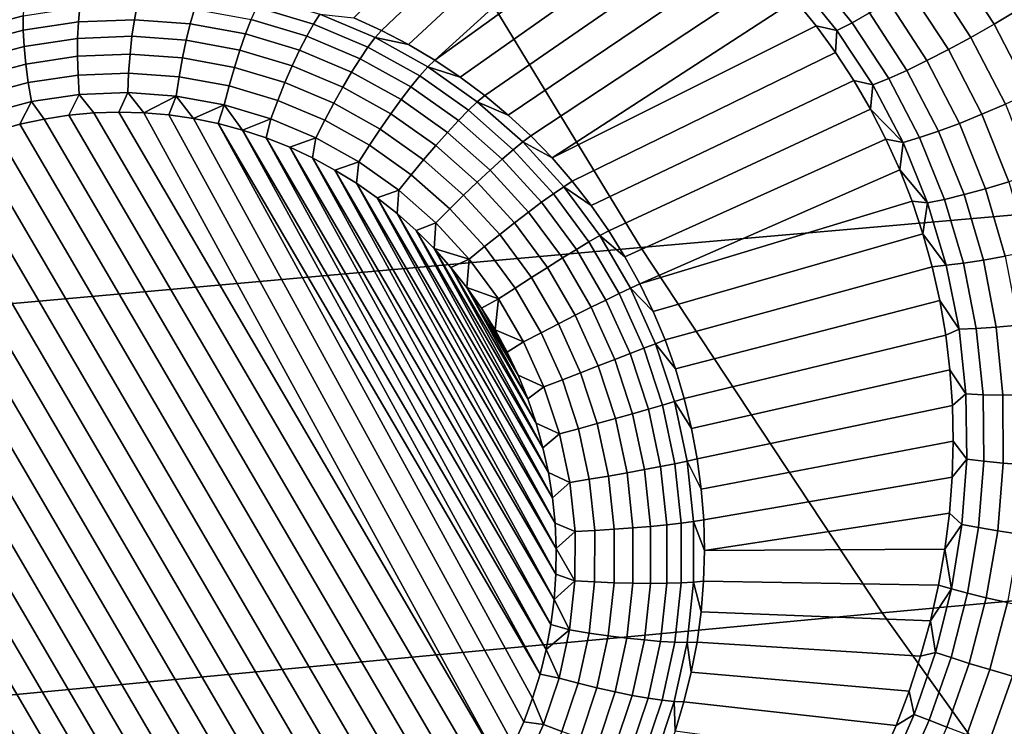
# Model space of a CAD drawing. Header units: metres. Extents: x -240 to 45, y -77 to 27.
# Tile 106 of 256: x -210.12 to -208.67, y -11.65 to -10.61. Entities that reach past the tile are written whole.
import ezdxf

# ---------------------------------------------------------------- set-up
doc = ezdxf.new("R2010")
doc.units = ezdxf.units.M
doc.layers.add('solid_102011X2', color=7, linetype='CONTINUOUS')

msp = doc.modelspace()

# ---------------------------------------------------------------- linework, layer by layer
at = {"layer": 'solid_102011X2'}
for points in [[(-208.08316, -10.266387, 314.249146), (-209.542786, -10.386547, 312.645905), (-209.204025, -10.94313, 312.387268), (-207.749603, -10.816398, 313.992188)], [(-210.106903, -10.292038, 270.518127), (-210.236771, -10.594174, 269.663086), (-210.277725, -10.611408, 269.672729), (-210.157013, -10.310994, 270.528473)], [(-209.286316, -10.336986, 270.397949), (-209.586609, -10.622939, 269.533081), (-209.627533, -10.604339, 269.539978), (-209.332336, -10.315696, 270.404266)], [(-209.241745, -10.360404, 270.391602), (-209.546707, -10.643752, 269.526581), (-209.586609, -10.622939, 269.533081), (-209.286316, -10.336986, 270.397949)], [(-209.241745, -10.360404, 270.391602), (-209.1987, -10.385892, 270.385193), (-209.507935, -10.666715, 269.520477), (-209.546707, -10.643752, 269.526581)], [(-209.542786, -10.386547, 312.645905), (-210.993881, -10.509097, 311.04361), (-210.649948, -11.072417, 310.783234), (-209.204025, -10.94313, 312.387268)], [(-209.1987, -10.385892, 270.385193), (-209.157257, -10.413354, 270.378662), (-209.507935, -10.666715, 269.520477)], [(-209.117477, -10.442737, 270.37204), (-209.470398, -10.691762, 269.514771), (-209.507935, -10.666715, 269.520477), (-209.157257, -10.413354, 270.378662)], [(-209.079407, -10.473952, 270.365326), (-209.434219, -10.718818, 269.509491), (-209.470398, -10.691762, 269.514771), (-209.117477, -10.442737, 270.37204)], [(-209.043091, -10.506964, 270.358429), (-209.399521, -10.747806, 269.504669), (-209.434219, -10.718818, 269.509491), (-209.079407, -10.473952, 270.365326)], [(-208.682449, -10.613749, 270.477142), (-208.745209, -10.517333, 270.493011), (-208.712784, -10.493664, 270.496796), (-208.647903, -10.593244, 270.480713)], [(-209.008606, -10.541688, 270.35141), (-209.366364, -10.778638, 269.500336), (-209.399521, -10.747806, 269.504669), (-209.043091, -10.506964, 270.358429)], [(-208.891968, -10.611535, 270.399261), (-208.953949, -10.534863, 270.413727), (-208.93013, -10.518212, 270.441681), (-208.866501, -10.597117, 270.427002)], [(-208.716644, -10.633202, 270.468292), (-208.777374, -10.539907, 270.483917), (-208.745209, -10.517333, 270.493011), (-208.682449, -10.613749, 270.477142)], [(-208.91452, -10.623155, 270.36792), (-208.975113, -10.548438, 270.382202), (-208.953949, -10.534863, 270.413727), (-208.891968, -10.611535, 270.399261)], [(-208.975967, -10.578092, 270.344208), (-209.334885, -10.811226, 269.496429), (-209.366364, -10.778638, 269.500336), (-209.008606, -10.541688, 270.35141)], [(-208.975113, -10.548438, 270.382202), (-208.91452, -10.623155, 270.36792), (-208.945236, -10.616102, 270.336884), (-208.975967, -10.578092, 270.344208)], [(-208.749878, -10.651254, 270.454285), (-208.80867, -10.560977, 270.469727), (-208.777374, -10.539907, 270.483917), (-208.716644, -10.633202, 270.468292)], [(-208.78154, -10.667578, 270.435394), (-208.838562, -10.580162, 270.450623), (-208.80867, -10.560977, 270.469727), (-208.749878, -10.651254, 270.454285)], [(-209.762665, -10.573649, 269.536987), (-209.677811, -10.599043, 269.521698), (-209.687149, -10.613614, 269.498322), (-209.770645, -10.588632, 269.513367)], [(-208.975967, -10.578092, 270.344208), (-208.945236, -10.616102, 270.336884), (-209.334885, -10.811226, 269.496429)], [(-208.811066, -10.681879, 270.411926), (-208.866501, -10.597117, 270.427002), (-208.838562, -10.580162, 270.450623), (-208.78154, -10.667578, 270.435394)], [(-210.198334, -10.605083, 269.601593), (-210.114792, -10.582889, 269.582916), (-210.115906, -10.601317, 269.560425), (-210.197693, -10.623049, 269.578735)], [(-210.115906, -10.601317, 269.560425), (-210.03215, -10.588748, 269.542419), (-210.034164, -10.610456, 269.523163), (-210.115799, -10.622707, 269.54071)], [(-210.03215, -10.588748, 269.542419), (-209.947403, -10.585488, 269.524933), (-209.951569, -10.60728, 269.506104), (-210.034164, -10.610456, 269.523163)], [(-209.947403, -10.585488, 269.524933), (-209.862671, -10.591577, 269.508179), (-209.868988, -10.613214, 269.489777), (-209.951569, -10.60728, 269.506104)], [(-209.862671, -10.591577, 269.508179), (-209.778931, -10.60694, 269.49234), (-209.787369, -10.628188, 269.474335), (-209.868988, -10.613214, 269.489777)], [(-209.770645, -10.588632, 269.513367), (-209.687149, -10.613614, 269.498322), (-209.697189, -10.631401, 269.4776), (-209.778931, -10.60694, 269.49234)], [(-208.62973, -10.715719, 270.461304), (-208.682449, -10.613749, 270.477142), (-208.647903, -10.593244, 270.480713), (-208.593399, -10.69855, 270.464722)], [(-210.197693, -10.623049, 269.578735), (-210.115906, -10.601317, 269.560425), (-210.115799, -10.622707, 269.54071), (-210.195511, -10.643888, 269.558563)], [(-210.034164, -10.610456, 269.523163), (-209.951569, -10.60728, 269.506104), (-209.955109, -10.631636, 269.490601), (-210.035263, -10.634719, 269.507141)], [(-209.951569, -10.60728, 269.506104), (-209.868988, -10.613214, 269.489777), (-209.874969, -10.637394, 269.474762), (-209.955109, -10.631636, 269.490601)], [(-209.778931, -10.60694, 269.49234), (-209.697189, -10.631401, 269.4776), (-209.707703, -10.652029, 269.459961), (-209.787369, -10.628188, 269.474335)], [(-209.677811, -10.599043, 269.521698), (-209.596008, -10.63358, 269.507721), (-209.606674, -10.647593, 269.484558), (-209.687149, -10.613614, 269.498322)], [(-209.596008, -10.63358, 269.507721), (-209.677811, -10.599043, 269.521698), (-209.627533, -10.604339, 269.539978), (-209.586609, -10.622939, 269.533081)], [(-208.837921, -10.693898, 270.384369), (-208.891968, -10.611535, 270.399261), (-208.866501, -10.597117, 270.427002), (-208.811066, -10.681879, 270.411926)], [(-210.195511, -10.643888, 269.558563), (-210.115799, -10.622707, 269.54071), (-210.114471, -10.646606, 269.52417), (-210.191833, -10.66716, 269.541473)], [(-210.115799, -10.622707, 269.54071), (-210.034164, -10.610456, 269.523163), (-210.035263, -10.634719, 269.507141), (-210.114471, -10.646606, 269.52417)], [(-209.868988, -10.613214, 269.489777), (-209.787369, -10.628188, 269.474335), (-209.795776, -10.651925, 269.459778), (-209.874969, -10.637394, 269.474762)], [(-209.687149, -10.613614, 269.498322), (-209.606674, -10.647593, 269.484558), (-209.618393, -10.664672, 269.464142), (-209.697189, -10.631401, 269.4776)], [(-209.596008, -10.63358, 269.507721), (-209.586609, -10.622939, 269.533081), (-209.546707, -10.643752, 269.526581)], [(-208.916443, -10.655684, 270.329376), (-209.305161, -10.845473, 269.493042), (-209.334885, -10.811226, 269.496429), (-208.945236, -10.616102, 270.336884)], [(-208.91452, -10.623155, 270.36792), (-208.916443, -10.655684, 270.329376), (-208.945236, -10.616102, 270.336884)], [(-208.91452, -10.623155, 270.36792), (-208.861618, -10.703419, 270.353149), (-208.889648, -10.696775, 270.321747), (-208.916443, -10.655684, 270.329376)], [(-208.861618, -10.703419, 270.353149), (-208.91452, -10.623155, 270.36792), (-208.891968, -10.611535, 270.399261), (-208.837921, -10.693898, 270.384369)], [(-208.665634, -10.731889, 270.452606), (-208.716644, -10.633202, 270.468292), (-208.682449, -10.613749, 270.477142), (-208.62973, -10.715719, 270.461304)], [(-210.114471, -10.646606, 269.52417), (-210.035263, -10.634719, 269.507141), (-210.0354, -10.661021, 269.49472), (-210.111954, -10.672509, 269.511169)], [(-210.035263, -10.634719, 269.507141), (-209.955109, -10.631636, 269.490601), (-209.957947, -10.658042, 269.478729), (-210.0354, -10.661021, 269.49472)], [(-209.955109, -10.631636, 269.490601), (-209.874969, -10.637394, 269.474762), (-209.880508, -10.663607, 269.463409), (-209.957947, -10.658042, 269.478729)], [(-209.874969, -10.637394, 269.474762), (-209.795776, -10.651925, 269.459778), (-209.80397, -10.677649, 269.448914), (-209.880508, -10.663607, 269.463409)], [(-209.787369, -10.628188, 269.474335), (-209.707703, -10.652029, 269.459961), (-209.71846, -10.675059, 269.445831), (-209.795776, -10.651925, 269.459778)], [(-209.697189, -10.631401, 269.4776), (-209.618393, -10.664672, 269.464142), (-209.63089, -10.684456, 269.446869), (-209.707703, -10.652029, 269.459961)], [(-209.596008, -10.63358, 269.507721), (-209.518219, -10.676859, 269.495239), (-209.530136, -10.690171, 269.47229), (-209.606674, -10.647593, 269.484558)], [(-209.518219, -10.676859, 269.495239), (-209.596008, -10.63358, 269.507721), (-209.546707, -10.643752, 269.526581), (-209.507935, -10.666715, 269.520477)], [(-208.700455, -10.746769, 270.438721), (-208.749878, -10.651254, 270.454285), (-208.716644, -10.633202, 270.468292), (-208.665634, -10.731889, 270.452606)], [(-210.191833, -10.66716, 269.541473), (-210.114471, -10.646606, 269.52417), (-210.111954, -10.672509, 269.511169), (-210.186722, -10.692372, 269.527893)], [(-209.795776, -10.651925, 269.459778), (-209.71846, -10.675059, 269.445831), (-209.729263, -10.700006, 269.435455), (-209.80397, -10.677649, 269.448914)], [(-209.707703, -10.652029, 269.459961), (-209.63089, -10.684456, 269.446869), (-209.643936, -10.706526, 269.433105), (-209.71846, -10.675059, 269.445831)], [(-209.606674, -10.647593, 269.484558), (-209.530136, -10.690171, 269.47229), (-209.543457, -10.706362, 269.452118), (-209.618393, -10.664672, 269.464142)], [(-208.733566, -10.76009, 270.419952), (-208.78154, -10.667578, 270.435394), (-208.749878, -10.651254, 270.454285), (-208.700455, -10.746769, 270.438721)], [(-210.111954, -10.672509, 269.511169), (-210.0354, -10.661021, 269.49472), (-210.034607, -10.688807, 269.486115), (-210.108307, -10.699867, 269.501953)], [(-210.0354, -10.661021, 269.49472), (-209.957947, -10.658042, 269.478729), (-209.960022, -10.685938, 269.470734), (-210.034607, -10.688807, 269.486115)], [(-209.957947, -10.658042, 269.478729), (-209.880508, -10.663607, 269.463409), (-209.885468, -10.691296, 269.455994), (-209.960022, -10.685938, 269.470734)], [(-209.880508, -10.663607, 269.463409), (-209.80397, -10.677649, 269.448914), (-209.811783, -10.704816, 269.442047), (-209.885468, -10.691296, 269.455994)], [(-209.618393, -10.664672, 269.464142), (-209.543457, -10.706362, 269.452118), (-209.557861, -10.725088, 269.43515), (-209.63089, -10.684456, 269.446869)], [(-209.518219, -10.676859, 269.495239), (-209.507935, -10.666715, 269.520477), (-209.470398, -10.691762, 269.514771)], [(-208.889648, -10.696775, 270.321747), (-209.277267, -10.88128, 269.490143), (-209.305161, -10.845473, 269.493042), (-208.916443, -10.655684, 270.329376)], [(-208.764374, -10.77161, 270.396637), (-208.811066, -10.681879, 270.411926), (-208.78154, -10.667578, 270.435394), (-208.733566, -10.76009, 270.419952)], [(-210.186722, -10.692372, 269.527893), (-210.111954, -10.672509, 269.511169), (-210.108307, -10.699867, 269.501953), (-210.180283, -10.718991, 269.518066)], [(-209.80397, -10.677649, 269.448914), (-209.729263, -10.700006, 269.435455), (-209.739853, -10.726341, 269.429077), (-209.811783, -10.704816, 269.442047)], [(-209.71846, -10.675059, 269.445831), (-209.643936, -10.706526, 269.433105), (-209.657227, -10.730415, 269.423157), (-209.729263, -10.700006, 269.435455)], [(-209.518219, -10.676859, 269.495239), (-209.445343, -10.72837, 269.484406), (-209.45845, -10.740849, 269.461639), (-209.530136, -10.690171, 269.47229)], [(-209.445343, -10.72837, 269.484406), (-209.518219, -10.676859, 269.495239), (-209.470398, -10.691762, 269.514771), (-209.434219, -10.718818, 269.509491)], [(-208.792313, -10.781123, 270.369141), (-208.837921, -10.693898, 270.384369), (-208.811066, -10.681879, 270.411926), (-208.764374, -10.77161, 270.396637)], [(-210.108307, -10.699867, 269.501953), (-210.034607, -10.688807, 269.486115), (-210.032867, -10.717488, 269.481567), (-210.103592, -10.728103, 269.496765)], [(-210.034607, -10.688807, 269.486115), (-209.960022, -10.685938, 269.470734), (-209.961304, -10.714735, 269.466797), (-210.032867, -10.717488, 269.481567)], [(-209.960022, -10.685938, 269.470734), (-209.885468, -10.691296, 269.455994), (-209.889755, -10.719876, 269.452637), (-209.961304, -10.714735, 269.466797)], [(-209.885468, -10.691296, 269.455994), (-209.811783, -10.704816, 269.442047), (-209.819046, -10.732851, 269.43927), (-209.889755, -10.719876, 269.452637)], [(-209.63089, -10.684456, 269.446869), (-209.557861, -10.725088, 269.43515), (-209.573059, -10.745955, 269.421722), (-209.643936, -10.706526, 269.433105)], [(-209.530136, -10.690171, 269.47229), (-209.45845, -10.740849, 269.461639), (-209.473267, -10.755982, 269.441681), (-209.543457, -10.706362, 269.452118)], [(-208.864899, -10.739341, 270.313965), (-209.251312, -10.918541, 269.487732), (-209.277267, -10.88128, 269.490143), (-208.889648, -10.696775, 270.321747)], [(-208.861618, -10.703419, 270.353149), (-208.864899, -10.739341, 270.313965), (-208.889648, -10.696775, 270.321747)], [(-208.816895, -10.788456, 270.338043), (-208.861618, -10.703419, 270.353149), (-208.837921, -10.693898, 270.384369), (-208.792313, -10.781123, 270.369141)], [(-210.180283, -10.718991, 269.518066), (-210.108307, -10.699867, 269.501953), (-210.103592, -10.728103, 269.496765), (-210.172668, -10.746453, 269.512238)], [(-209.811783, -10.704816, 269.442047), (-209.739853, -10.726341, 269.429077), (-209.750015, -10.753507, 269.426819), (-209.819046, -10.732851, 269.43927)], [(-209.729263, -10.700006, 269.435455), (-209.657227, -10.730415, 269.423157), (-209.670502, -10.755618, 269.417236), (-209.739853, -10.726341, 269.429077)], [(-209.643936, -10.706526, 269.433105), (-209.573059, -10.745955, 269.421722), (-209.588745, -10.768519, 269.41217), (-209.657227, -10.730415, 269.423157)], [(-209.543457, -10.706362, 269.452118), (-209.473267, -10.755982, 269.441681), (-209.489441, -10.773451, 269.424957), (-209.557861, -10.725088, 269.43515)], [(-208.816895, -10.788456, 270.338043), (-208.864899, -10.739341, 270.313965), (-208.861618, -10.703419, 270.353149)], [(-210.103592, -10.728103, 269.496765), (-210.032867, -10.717488, 269.481567), (-210.048218, -10.748181, 269.484924), (-210.084763, -10.753803, 269.492798)], [(-210.032867, -10.717488, 269.481567), (-210.011444, -10.74475, 269.477203), (-210.048218, -10.748181, 269.484924)], [(-210.032867, -10.717488, 269.481567), (-209.961304, -10.714735, 269.466797), (-209.974457, -10.74351, 269.469574), (-210.011444, -10.74475, 269.477203)], [(-209.961304, -10.714735, 269.466797), (-209.937531, -10.744467, 269.462128), (-209.974457, -10.74351, 269.469574)], [(-209.961304, -10.714735, 269.466797), (-209.889755, -10.719876, 269.452637), (-209.937531, -10.744467, 269.462128)], [(-209.889755, -10.719876, 269.452637), (-209.900696, -10.74761, 269.454895), (-209.937531, -10.744467, 269.462128)], [(-209.889755, -10.719876, 269.452637), (-209.864105, -10.752921, 269.447845), (-209.900696, -10.74761, 269.454895)], [(-209.889755, -10.719876, 269.452637), (-209.819046, -10.732851, 269.43927), (-209.864105, -10.752921, 269.447845)], [(-209.739853, -10.726341, 269.429077), (-209.670502, -10.755618, 269.417236), (-209.683456, -10.781603, 269.415466), (-209.750015, -10.753507, 269.426819)], [(-209.557861, -10.725088, 269.43515), (-209.489441, -10.773451, 269.424957), (-209.506683, -10.792884, 269.411865), (-209.573059, -10.745955, 269.421722)], [(-209.445343, -10.72837, 269.484406), (-209.434219, -10.718818, 269.509491), (-209.399521, -10.747806, 269.504669)], [(-210.172668, -10.746453, 269.512238), (-210.103592, -10.728103, 269.496765), (-210.120758, -10.761559, 269.500702), (-210.156174, -10.771435, 269.508667)], [(-210.103592, -10.728103, 269.496765), (-210.084763, -10.753803, 269.492798), (-210.120758, -10.761559, 269.500702)], [(-209.819046, -10.732851, 269.43927), (-209.82785, -10.760386, 269.441071), (-209.864105, -10.752921, 269.447845)], [(-209.819046, -10.732851, 269.43927), (-209.792023, -10.769987, 269.434509), (-209.82785, -10.760386, 269.441071)], [(-209.819046, -10.732851, 269.43927), (-209.750015, -10.753507, 269.426819), (-209.792023, -10.769987, 269.434509)], [(-209.657227, -10.730415, 269.423157), (-209.588745, -10.768519, 269.41217), (-209.604553, -10.792305, 269.406647), (-209.670502, -10.755618, 269.417236)], [(-209.45845, -10.740849, 269.461639), (-209.392456, -10.799031, 269.452698), (-209.40863, -10.812951, 269.432922), (-209.473267, -10.755982, 269.441681)], [(-209.445343, -10.72837, 269.484406), (-209.378265, -10.78751, 269.475342), (-209.392456, -10.799031, 269.452698), (-209.45845, -10.740849, 269.461639)], [(-209.378265, -10.78751, 269.475342), (-209.445343, -10.72837, 269.484406), (-209.399521, -10.747806, 269.504669), (-209.366364, -10.778638, 269.500336)], [(-208.842255, -10.783311, 270.30603), (-209.227341, -10.957146, 269.48584), (-209.251312, -10.918541, 269.487732), (-208.864899, -10.739341, 270.313965)], [(-208.816895, -10.788456, 270.338043), (-208.842255, -10.783311, 270.30603), (-208.864899, -10.739341, 270.313965)], [(-208.660736, -10.846469, 270.423248), (-208.700455, -10.746769, 270.438721), (-208.665634, -10.731889, 270.452606), (-208.624664, -10.834863, 270.437042)], [(-210.084763, -10.753803, 269.492798), (-209.471283, -11.803148, 269.449097), (-209.495422, -11.831176, 269.456177), (-210.120758, -10.761559, 269.500702)], [(-210.048218, -10.748181, 269.484924), (-209.44873, -11.773611, 269.44223), (-209.471283, -11.803148, 269.449097), (-210.084763, -10.753803, 269.492798)], [(-210.011444, -10.74475, 269.477203), (-209.427948, -11.742801, 269.435608), (-209.44873, -11.773611, 269.44223), (-210.048218, -10.748181, 269.484924)], [(-209.974457, -10.74351, 269.469574), (-209.408981, -11.710744, 269.429291), (-209.427948, -11.742801, 269.435608), (-210.011444, -10.74475, 269.477203)], [(-209.974457, -10.74351, 269.469574), (-209.937531, -10.744467, 269.462128), (-209.408981, -11.710744, 269.429291)], [(-209.900696, -10.74761, 269.454895), (-209.391937, -11.677676, 269.423279), (-209.408981, -11.710744, 269.429291), (-209.937531, -10.744467, 269.462128)], [(-209.864105, -10.752921, 269.447845), (-209.376846, -11.643626, 269.417572), (-209.391937, -11.677676, 269.423279), (-209.900696, -10.74761, 269.454895)], [(-209.82785, -10.760386, 269.441071), (-209.363754, -11.608755, 269.412201), (-209.376846, -11.643626, 269.417572), (-209.864105, -10.752921, 269.447845)], [(-209.750015, -10.753507, 269.426819), (-209.756775, -10.781685, 269.428253), (-209.792023, -10.769987, 269.434509)], [(-209.750015, -10.753507, 269.426819), (-209.683456, -10.781603, 269.415466), (-209.722183, -10.795462, 269.422272), (-209.756775, -10.781685, 269.428253)], [(-209.670502, -10.755618, 269.417236), (-209.604553, -10.792305, 269.406647), (-209.620178, -10.816808, 269.405304), (-209.683456, -10.781603, 269.415466)], [(-209.573059, -10.745955, 269.421722), (-209.506683, -10.792884, 269.411865), (-209.524582, -10.813872, 269.402618), (-209.588745, -10.768519, 269.41217)], [(-208.694962, -10.8567, 270.404541), (-208.733566, -10.76009, 270.419952), (-208.700455, -10.746769, 270.438721), (-208.660736, -10.846469, 270.423248)], [(-210.120758, -10.761559, 269.500702), (-209.495422, -11.831176, 269.456177), (-209.521133, -11.857672, 269.46344), (-210.156174, -10.771435, 269.508667)], [(-209.82785, -10.760386, 269.441071), (-209.352692, -11.573124, 269.407196), (-209.363754, -11.608755, 269.412201)], [(-209.82785, -10.760386, 269.441071), (-209.792023, -10.769987, 269.434509), (-209.352692, -11.573124, 269.407196)], [(-209.792023, -10.769987, 269.434509), (-209.343689, -11.536851, 269.402588), (-209.352692, -11.573124, 269.407196)], [(-209.792023, -10.769987, 269.434509), (-209.756775, -10.781685, 269.428253), (-209.343689, -11.536851, 269.402588)], [(-209.588745, -10.768519, 269.41217), (-209.524582, -10.813872, 269.402618), (-209.542786, -10.83597, 269.397461), (-209.604553, -10.792305, 269.406647)], [(-209.473267, -10.755982, 269.441681), (-209.40863, -10.812951, 269.432922), (-209.426468, -10.828976, 269.416443), (-209.489441, -10.773451, 269.424957)], [(-208.72673, -10.865371, 270.381256), (-208.764374, -10.77161, 270.396637), (-208.733566, -10.76009, 270.419952), (-208.694962, -10.8567, 270.404541)], [(-210.19075, -10.783328, 269.516632), (-209.548172, -11.882452, 269.470856), (-209.576508, -11.905495, 269.478394), (-210.224457, -10.797196, 269.524567)], [(-210.156174, -10.771435, 269.508667), (-209.521133, -11.857672, 269.46344), (-209.548172, -11.882452, 269.470856), (-210.19075, -10.783328, 269.516632)], [(-209.756775, -10.781685, 269.428253), (-209.336777, -11.500065, 269.398315), (-209.343689, -11.536851, 269.402588)], [(-209.756775, -10.781685, 269.428253), (-209.722183, -10.795462, 269.422272), (-209.336777, -11.500065, 269.398315)], [(-209.683456, -10.781603, 269.415466), (-209.688416, -10.811239, 269.416626), (-209.722183, -10.795462, 269.422272)], [(-209.683456, -10.781603, 269.415466), (-209.620178, -10.816808, 269.405304), (-209.655563, -10.829, 269.411316), (-209.688416, -10.811239, 269.416626)], [(-209.489441, -10.773451, 269.424957), (-209.426468, -10.828976, 269.416443), (-209.445557, -10.846765, 269.403595), (-209.506683, -10.792884, 269.411865)], [(-209.378265, -10.78751, 269.475342), (-209.366364, -10.778638, 269.500336), (-209.334885, -10.811226, 269.496429)], [(-208.821777, -10.828626, 270.298004), (-209.205444, -10.996983, 269.484467), (-209.227341, -10.957146, 269.48584), (-208.842255, -10.783311, 270.30603)], [(-208.816895, -10.788456, 270.338043), (-208.821777, -10.828626, 270.298004), (-208.842255, -10.783311, 270.30603)], [(-208.78064, -10.877436, 270.322754), (-208.816895, -10.788456, 270.338043), (-208.792313, -10.781123, 270.369141), (-208.755463, -10.872325, 270.353821)], [(-208.755463, -10.872325, 270.353821), (-208.792313, -10.781123, 270.369141), (-208.764374, -10.77161, 270.396637), (-208.72673, -10.865371, 270.381256)], [(-210.224457, -10.797196, 269.524567), (-209.576508, -11.905495, 269.478394), (-209.605865, -11.92666, 269.485992), (-210.257019, -10.812879, 269.532379)], [(-209.722183, -10.795462, 269.422272), (-209.331985, -11.462858, 269.39447), (-209.336777, -11.500065, 269.398315)], [(-209.722183, -10.795462, 269.422272), (-209.688416, -10.811239, 269.416626), (-209.331985, -11.462858, 269.39447)], [(-209.604553, -10.792305, 269.406647), (-209.542786, -10.83597, 269.397461), (-209.560913, -10.85871, 269.396484), (-209.620178, -10.816808, 269.405304)], [(-209.506683, -10.792884, 269.411865), (-209.445557, -10.846765, 269.403595), (-209.465515, -10.865942, 269.394653), (-209.524582, -10.813872, 269.402618)], [(-209.392456, -10.799031, 269.452698), (-209.332916, -10.864038, 269.445618), (-209.350342, -10.876602, 269.425995), (-209.40863, -10.812951, 269.432922)], [(-209.378265, -10.78751, 269.475342), (-209.317749, -10.853586, 269.46814), (-209.332916, -10.864038, 269.445618), (-209.392456, -10.799031, 269.452698)], [(-209.317749, -10.853586, 269.46814), (-209.378265, -10.78751, 269.475342), (-209.334885, -10.811226, 269.496429), (-209.305161, -10.845473, 269.493042)], [(-208.78064, -10.877436, 270.322754), (-208.821777, -10.828626, 270.298004), (-208.816895, -10.788456, 270.338043)], [(-210.288513, -10.83041, 269.540161), (-210.257019, -10.812879, 269.532379), (-209.605865, -11.92666, 269.485992), (-209.636307, -11.945979, 269.493683)], [(-209.688416, -10.811239, 269.416626), (-209.329346, -11.425423, 269.391052), (-209.331985, -11.462858, 269.39447)], [(-209.688416, -10.811239, 269.416626), (-209.655563, -10.829, 269.411316), (-209.329346, -11.425423, 269.391052)], [(-209.40863, -10.812951, 269.432922), (-209.350342, -10.876602, 269.425995), (-209.369644, -10.891012, 269.409698), (-209.426468, -10.828976, 269.416443)], [(-209.620178, -10.816808, 269.405304), (-209.623795, -10.848634, 269.406372), (-209.655563, -10.829, 269.411316)], [(-209.620178, -10.816808, 269.405304), (-209.560913, -10.85871, 269.396484), (-209.593155, -10.870125, 269.401794), (-209.623795, -10.848634, 269.406372)], [(-209.524582, -10.813872, 269.402618), (-209.465515, -10.865942, 269.394653), (-209.485931, -10.886102, 269.389771), (-209.542786, -10.83597, 269.397461)], [(-207.749603, -10.816398, 313.992188), (-209.204025, -10.94313, 312.387268), (-208.84787, -11.482787, 312.115356), (-207.398926, -11.349656, 313.722046)], [(-210.318954, -10.84973, 269.547821), (-210.288513, -10.83041, 269.540161), (-209.636307, -11.945979, 269.493683), (-209.667801, -11.963511, 269.501434)], [(-209.655563, -10.829, 269.411316), (-209.328857, -11.387822, 269.388031), (-209.329346, -11.425423, 269.391052)], [(-209.655563, -10.829, 269.411316), (-209.623795, -10.848634, 269.406372), (-209.328857, -11.387822, 269.388031)], [(-209.542786, -10.83597, 269.397461), (-209.485931, -10.886102, 269.389771), (-209.506332, -10.906818, 269.38913), (-209.560913, -10.85871, 269.396484)], [(-209.426468, -10.828976, 269.416443), (-209.369644, -10.891012, 269.409698), (-209.390427, -10.906963, 269.397034), (-209.445557, -10.846765, 269.403595)], [(-208.821777, -10.828626, 270.298004), (-208.803513, -10.875212, 270.289886), (-209.205444, -10.996983, 269.484467)], [(-208.78064, -10.877436, 270.322754), (-208.803513, -10.875212, 270.289886), (-208.821777, -10.828626, 270.298004)], [(-209.700378, -11.979193, 269.509277), (-210.348312, -10.870894, 269.55545), (-210.318954, -10.84973, 269.547821), (-209.667801, -11.963511, 269.501434)], [(-209.623795, -10.848634, 269.406372), (-209.330521, -11.350273, 269.385498), (-209.328857, -11.387822, 269.388031)], [(-209.623795, -10.848634, 269.406372), (-209.593155, -10.870125, 269.401794), (-209.330521, -11.350273, 269.385498)], [(-209.445557, -10.846765, 269.403595), (-209.390427, -10.906963, 269.397034), (-209.412247, -10.924118, 269.388306), (-209.465515, -10.865942, 269.394653)], [(-209.317749, -10.853586, 269.46814), (-209.264511, -10.925822, 269.462891), (-209.280533, -10.935105, 269.44046), (-209.332916, -10.864038, 269.445618)], [(-209.317749, -10.853586, 269.46814), (-209.305161, -10.845473, 269.493042), (-209.277267, -10.88128, 269.490143)], [(-209.264511, -10.925822, 269.462891), (-209.317749, -10.853586, 269.46814), (-209.277267, -10.88128, 269.490143), (-209.251312, -10.918541, 269.487732)], [(-208.698318, -10.962193, 270.366058), (-208.72673, -10.865371, 270.381256), (-208.694962, -10.8567, 270.404541), (-208.665924, -10.956386, 270.389374)], [(-208.665924, -10.956386, 270.389374), (-208.694962, -10.8567, 270.404541), (-208.660736, -10.846469, 270.423248), (-208.63092, -10.949277, 270.408112)], [(-209.73407, -11.993061, 269.517212), (-210.376648, -10.893937, 269.562988), (-210.348312, -10.870894, 269.55545), (-209.700378, -11.979193, 269.509277)], [(-209.560913, -10.85871, 269.396484), (-209.563797, -10.893344, 269.397644), (-209.593155, -10.870125, 269.401794)], [(-209.593155, -10.870125, 269.401794), (-209.334335, -11.312812, 269.383362), (-209.330521, -11.350273, 269.385498)], [(-209.593155, -10.870125, 269.401794), (-209.563797, -10.893344, 269.397644), (-209.334335, -11.312812, 269.383362)], [(-209.560913, -10.85871, 269.396484), (-209.506332, -10.906818, 269.38913), (-209.535767, -10.918274, 269.39386), (-209.563797, -10.893344, 269.397644)], [(-209.465515, -10.865942, 269.394653), (-209.412247, -10.924118, 269.388306), (-209.434631, -10.942113, 269.383667), (-209.485931, -10.886102, 269.389771)], [(-209.332916, -10.864038, 269.445618), (-209.280533, -10.935105, 269.44046), (-209.299057, -10.946187, 269.420929), (-209.350342, -10.876602, 269.425995)], [(-208.727539, -10.966591, 270.338623), (-208.755463, -10.872325, 270.353821), (-208.72673, -10.865371, 270.381256), (-208.698318, -10.962193, 270.366058)], [(-209.485931, -10.886102, 269.389771), (-209.434631, -10.942113, 269.383667), (-209.457108, -10.960568, 269.38327), (-209.506332, -10.906818, 269.38913)], [(-209.350342, -10.876602, 269.425995), (-209.299057, -10.946187, 269.420929), (-209.319656, -10.958833, 269.404755), (-209.369644, -10.891012, 269.409698)], [(-208.787521, -10.922994, 270.281708), (-209.185684, -11.037934, 269.483612), (-209.205444, -10.996983, 269.484467), (-208.803513, -10.875212, 270.289886)], [(-208.78064, -10.877436, 270.322754), (-208.787521, -10.922994, 270.281708), (-208.803513, -10.875212, 270.289886)], [(-208.753036, -10.969502, 270.307526), (-208.787521, -10.922994, 270.281708), (-208.78064, -10.877436, 270.322754)], [(-208.753036, -10.969502, 270.307526), (-208.78064, -10.877436, 270.322754), (-208.755463, -10.872325, 270.353821), (-208.727539, -10.966591, 270.338623)], [(-209.768661, -12.004954, 269.525146), (-210.403702, -10.918717, 269.570404), (-210.376648, -10.893937, 269.562988), (-209.73407, -11.993061, 269.517212)], [(-209.563797, -10.893344, 269.397644), (-209.340271, -11.275661, 269.381714), (-209.334335, -11.312812, 269.383362)], [(-209.563797, -10.893344, 269.397644), (-209.535767, -10.918274, 269.39386), (-209.340271, -11.275661, 269.381714)], [(-209.369644, -10.891012, 269.409698), (-209.319656, -10.958833, 269.404755), (-209.341919, -10.972775, 269.392242), (-209.390427, -10.906963, 269.397034)], [(-209.506332, -10.906818, 269.38913), (-209.509201, -10.94477, 269.390503), (-209.535767, -10.918274, 269.39386)], [(-209.506332, -10.906818, 269.38913), (-209.457108, -10.960568, 269.38327), (-209.509201, -10.94477, 269.390503)], [(-209.390427, -10.906963, 269.397034), (-209.341919, -10.972775, 269.392242), (-209.365372, -10.987719, 269.383667), (-209.412247, -10.924118, 269.388306)], [(-209.804077, -12.01483, 269.533112), (-210.429413, -10.945214, 269.577667), (-210.403702, -10.918717, 269.570404), (-209.768661, -12.004954, 269.525146)], [(-209.535767, -10.918274, 269.39386), (-209.348343, -11.238845, 269.380493), (-209.340271, -11.275661, 269.381714)], [(-209.535767, -10.918274, 269.39386), (-209.509201, -10.94477, 269.390503), (-209.348343, -11.238845, 269.380493)], [(-209.412247, -10.924118, 269.388306), (-209.365372, -10.987719, 269.383667), (-209.389496, -11.003347, 269.379242), (-209.434631, -10.942113, 269.383667)], [(-209.264511, -10.925822, 269.462891), (-209.219162, -11.003373, 269.459656), (-209.235931, -11.011401, 269.437286), (-209.280533, -10.935105, 269.44046)], [(-209.264511, -10.925822, 269.462891), (-209.251312, -10.918541, 269.487732), (-209.227341, -10.957146, 269.48584)], [(-209.219162, -11.003373, 269.459656), (-209.264511, -10.925822, 269.462891), (-209.227341, -10.957146, 269.48584), (-209.205444, -10.996983, 269.484467)], [(-208.77388, -10.971884, 270.273529), (-209.168121, -11.07988, 269.483276), (-209.185684, -11.037934, 269.483612), (-208.787521, -10.922994, 270.281708)], [(-208.753036, -10.969502, 270.307526), (-208.77388, -10.971884, 270.273529), (-208.787521, -10.922994, 270.281708)], [(-209.204025, -10.94313, 312.387268), (-210.649948, -11.072417, 310.783234), (-210.288345, -11.618636, 310.50946), (-208.84787, -11.482787, 312.115356)], [(-209.434631, -10.942113, 269.383667), (-209.389496, -11.003347, 269.379242), (-209.413803, -11.019331, 269.378998), (-209.457108, -10.960568, 269.38327)], [(-209.280533, -10.935105, 269.44046), (-209.235931, -11.011401, 269.437286), (-209.255386, -11.020891, 269.417816), (-209.299057, -10.946187, 269.420929)], [(-209.840073, -12.022587, 269.541046), (-210.453552, -10.973242, 269.584747), (-210.429413, -10.945214, 269.577667), (-209.804077, -12.01483, 269.533112)], [(-209.509201, -10.94477, 269.390503), (-209.358475, -11.202581, 269.379761), (-209.348343, -11.238845, 269.380493)], [(-209.509201, -10.94477, 269.390503), (-209.484161, -10.972803, 269.387573), (-209.358475, -11.202581, 269.379761)], [(-209.457108, -10.960568, 269.38327), (-209.484161, -10.972803, 269.387573), (-209.509201, -10.94477, 269.390503)], [(-209.319656, -10.958833, 269.404755), (-209.2771, -11.031643, 269.401733), (-209.300613, -11.043427, 269.389313), (-209.341919, -10.972775, 269.392242)], [(-209.299057, -10.946187, 269.420929), (-209.255386, -11.020891, 269.417816), (-209.2771, -11.031643, 269.401733), (-209.319656, -10.958833, 269.404755)], [(-208.67926, -11.061122, 270.351318), (-208.698318, -10.962193, 270.366058), (-208.665924, -10.956386, 270.389374), (-208.646545, -11.058141, 270.374695)], [(-209.876602, -12.028209, 269.54892), (-210.476105, -11.002778, 269.591614), (-210.453552, -10.973242, 269.584747), (-209.840073, -12.022587, 269.541046)], [(-209.457108, -10.960568, 269.38327), (-209.46077, -11.002224, 269.385101), (-209.484161, -10.972803, 269.387573)], [(-209.484161, -10.972803, 269.387573), (-209.370682, -11.166906, 269.379486), (-209.358475, -11.202581, 269.379761)], [(-209.484161, -10.972803, 269.387573), (-209.46077, -11.002224, 269.385101), (-209.370682, -11.166906, 269.379486)], [(-209.457108, -10.960568, 269.38327), (-209.413803, -11.019331, 269.378998), (-209.46077, -11.002224, 269.385101)], [(-209.341919, -10.972775, 269.392242), (-209.300613, -11.043427, 269.389313), (-209.325439, -11.055998, 269.380829), (-209.365372, -10.987719, 269.383667)], [(-208.76265, -11.02179, 270.265381), (-209.152786, -11.122698, 269.483459), (-209.168121, -11.07988, 269.483276), (-208.77388, -10.971884, 270.273529)], [(-208.753036, -10.969502, 270.307526), (-208.734222, -11.063807, 270.292603), (-208.76265, -11.02179, 270.265381), (-208.77388, -10.971884, 270.273529)], [(-208.734222, -11.063807, 270.292603), (-208.753036, -10.969502, 270.307526), (-208.727539, -10.966591, 270.338623), (-208.708664, -11.063022, 270.323792)], [(-208.708664, -11.063022, 270.323792), (-208.727539, -10.966591, 270.338623), (-208.698318, -10.962193, 270.366058), (-208.67926, -11.061122, 270.351318)], [(-209.365372, -10.987719, 269.383667), (-209.325439, -11.055998, 269.380829), (-209.351059, -11.069086, 269.376495), (-209.389496, -11.003347, 269.379242)], [(-209.46077, -11.002224, 269.385101), (-209.384888, -11.132016, 269.379669), (-209.370682, -11.166906, 269.379486)], [(-209.46077, -11.002224, 269.385101), (-209.439056, -11.032975, 269.383057), (-209.384888, -11.132016, 269.379669)], [(-209.413803, -11.019331, 269.378998), (-209.439056, -11.032975, 269.383057), (-209.46077, -11.002224, 269.385101)], [(-209.219162, -11.003373, 269.459656), (-209.205444, -10.996983, 269.484467), (-209.185684, -11.037934, 269.483612)], [(-209.913376, -12.031639, 269.556641), (-210.496872, -11.033589, 269.598206), (-210.476105, -11.002778, 269.591614), (-209.876602, -12.028209, 269.54892)], [(-209.389496, -11.003347, 269.379242), (-209.351059, -11.069086, 269.376495), (-209.376923, -11.082416, 269.376373), (-209.413803, -11.019331, 269.378998)], [(-209.235931, -11.011401, 269.437286), (-209.199631, -11.092031, 269.436127), (-209.219833, -11.099838, 269.416687), (-209.255386, -11.020891, 269.417816)], [(-209.219162, -11.003373, 269.459656), (-209.182266, -11.085329, 269.458466), (-209.199631, -11.092031, 269.436127), (-209.235931, -11.011401, 269.437286)], [(-209.182266, -11.085329, 269.458466), (-209.219162, -11.003373, 269.459656), (-209.185684, -11.037934, 269.483612), (-209.168121, -11.07988, 269.483276)], [(-209.413803, -11.019331, 269.378998), (-209.419128, -11.064924, 269.38147), (-209.439056, -11.032975, 269.383057)], [(-209.413803, -11.019331, 269.378998), (-209.376923, -11.082416, 269.376373), (-209.419128, -11.064924, 269.38147)], [(-209.2771, -11.031643, 269.401733), (-209.242447, -11.108588, 269.400635), (-209.266998, -11.118093, 269.388245), (-209.300613, -11.043427, 269.389313)], [(-209.255386, -11.020891, 269.417816), (-209.219833, -11.099838, 269.416687), (-209.242447, -11.108588, 269.400635), (-209.2771, -11.031643, 269.401733)], [(-208.75386, -11.072587, 270.257294), (-209.139755, -11.166262, 269.484192), (-209.152786, -11.122698, 269.483459), (-208.76265, -11.02179, 270.265381)], [(-208.734222, -11.063807, 270.292603), (-208.75386, -11.072587, 270.257294), (-208.76265, -11.02179, 270.265381)], [(-209.950363, -12.032879, 269.56427), (-210.515854, -11.065646, 269.604553), (-210.496872, -11.033589, 269.598206), (-209.913376, -12.031639, 269.556641)], [(-209.439056, -11.032975, 269.383057), (-209.401062, -11.09797, 269.380341), (-209.384888, -11.132016, 269.379669)], [(-209.439056, -11.032975, 269.383057), (-209.419128, -11.064924, 269.38147), (-209.401062, -11.09797, 269.380341)], [(-209.300613, -11.043427, 269.389313), (-209.266998, -11.118093, 269.388245), (-209.292953, -11.128155, 269.379791), (-209.325439, -11.055998, 269.380829)], [(-209.325439, -11.055998, 269.380829), (-209.292953, -11.128155, 269.379791), (-209.319778, -11.138557, 269.375488), (-209.351059, -11.069086, 269.376495)], [(-208.669479, -11.161261, 270.33728), (-208.67926, -11.061122, 270.351318), (-208.646545, -11.058141, 270.374695), (-208.636734, -11.161022, 270.360809)], [(-210.024139, -12.02878, 269.578949), (-210.532883, -11.098714, 269.610565), (-210.515854, -11.065646, 269.604553), (-209.987289, -12.031923, 269.571716)], [(-209.950363, -12.032879, 269.56427), (-209.987289, -12.031923, 269.571716), (-210.515854, -11.065646, 269.604553)], [(-209.376923, -11.082416, 269.376373), (-209.401062, -11.09797, 269.380341), (-209.419128, -11.064924, 269.38147)], [(-209.351059, -11.069086, 269.376495), (-209.319778, -11.138557, 269.375488), (-209.346893, -11.149083, 269.375397), (-209.376923, -11.082416, 269.376373)], [(-208.747604, -11.124156, 270.249298), (-209.129044, -11.210443, 269.485413), (-209.139755, -11.166262, 269.484192), (-208.75386, -11.072587, 270.257294)], [(-208.734222, -11.063807, 270.292603), (-208.724167, -11.159534, 270.278259), (-208.747604, -11.124156, 270.249298), (-208.75386, -11.072587, 270.257294)], [(-208.724167, -11.159534, 270.278259), (-208.734222, -11.063807, 270.292603), (-208.708664, -11.063022, 270.323792), (-208.698792, -11.160761, 270.309601)], [(-208.698792, -11.160761, 270.309601), (-208.708664, -11.063022, 270.323792), (-208.67926, -11.061122, 270.351318), (-208.669479, -11.161261, 270.33728)], [(-209.376923, -11.082416, 269.376373), (-209.346893, -11.149083, 269.375397), (-209.384888, -11.132016, 269.379669), (-209.401062, -11.09797, 269.380341)], [(-209.182266, -11.085329, 269.458466), (-209.154221, -11.170728, 269.459381), (-209.172043, -11.176047, 269.437012), (-209.199631, -11.092031, 269.436127)], [(-209.182266, -11.085329, 269.458466), (-209.168121, -11.07988, 269.483276), (-209.152786, -11.122698, 269.483459)], [(-209.154221, -11.170728, 269.459381), (-209.182266, -11.085329, 269.458466), (-209.152786, -11.122698, 269.483459), (-209.139755, -11.166262, 269.484192)], [(-210.060715, -12.023468, 269.585968), (-210.547989, -11.132763, 269.616272), (-210.532883, -11.098714, 269.610565), (-210.024139, -12.02878, 269.578949)], [(-209.219833, -11.099838, 269.416687), (-209.19281, -11.182103, 269.417572), (-209.21611, -11.188766, 269.401459), (-209.242447, -11.108588, 269.400635)], [(-209.199631, -11.092031, 269.436127), (-209.172043, -11.176047, 269.437012), (-209.19281, -11.182103, 269.417572), (-209.219833, -11.099838, 269.416687)], [(-209.266998, -11.118093, 269.388245), (-209.24144, -11.195897, 269.389038), (-209.268265, -11.203344, 269.380585), (-209.292953, -11.128155, 269.379791)], [(-209.242447, -11.108588, 269.400635), (-209.21611, -11.188766, 269.401459), (-209.24144, -11.195897, 269.389038), (-209.266998, -11.118093, 269.388245)], [(-210.096985, -12.016004, 269.592773), (-210.561081, -11.167635, 269.621643), (-210.547989, -11.132763, 269.616272), (-210.060715, -12.023468, 269.585968)], [(-209.346893, -11.149083, 269.375397), (-209.370682, -11.166906, 269.379486), (-209.384888, -11.132016, 269.379669)], [(-209.292953, -11.128155, 269.379791), (-209.268265, -11.203344, 269.380585), (-209.296005, -11.21095, 269.376251), (-209.319778, -11.138557, 269.375488)], [(-208.743881, -11.176363, 270.241516), (-209.120682, -11.255114, 269.487152), (-209.129044, -11.210443, 269.485413), (-208.747604, -11.124156, 270.249298)], [(-208.724167, -11.159534, 270.278259), (-208.743881, -11.176363, 270.241516), (-208.747604, -11.124156, 270.249298)], [(-209.319778, -11.138557, 269.375488), (-209.296005, -11.21095, 269.376251), (-209.324081, -11.218553, 269.376129), (-209.346893, -11.149083, 269.375397)], [(-209.346893, -11.149083, 269.375397), (-209.324081, -11.218553, 269.376129), (-209.358475, -11.202581, 269.379761), (-209.370682, -11.166906, 269.379486)], [(-208.724167, -11.159534, 270.278259), (-208.722794, -11.25588, 270.264862), (-208.742767, -11.229085, 270.233948), (-208.743881, -11.176363, 270.241516)], [(-208.722794, -11.25588, 270.264862), (-208.724167, -11.159534, 270.278259), (-208.698792, -11.160761, 270.309601), (-208.6978, -11.25897, 270.296356)], [(-208.6978, -11.25897, 270.296356), (-208.698792, -11.160761, 270.309601), (-208.669479, -11.161261, 270.33728), (-208.668808, -11.261732, 270.324249)], [(-208.668808, -11.261732, 270.324249), (-208.669479, -11.161261, 270.33728), (-208.636734, -11.161022, 270.360809), (-208.636292, -11.264117, 270.347992)], [(-210.096985, -12.016004, 269.592773), (-210.572144, -11.203265, 269.626617), (-210.561081, -11.167635, 269.621643)], [(-209.172043, -11.176047, 269.437012), (-209.153488, -11.262468, 269.439911), (-209.174667, -11.266721, 269.42041), (-209.19281, -11.182103, 269.417572)], [(-209.154221, -11.170728, 269.459381), (-209.135376, -11.258571, 269.462311), (-209.153488, -11.262468, 269.439911), (-209.172043, -11.176047, 269.437012)], [(-209.154221, -11.170728, 269.459381), (-209.139755, -11.166262, 269.484192), (-209.129044, -11.210443, 269.485413)], [(-209.135376, -11.258571, 269.462311), (-209.154221, -11.170728, 269.459381), (-209.129044, -11.210443, 269.485413), (-209.120682, -11.255114, 269.487152)], [(-208.742767, -11.229085, 270.233948), (-209.114716, -11.300142, 269.489441), (-209.120682, -11.255114, 269.487152), (-208.743881, -11.176363, 270.241516)], [(-209.21611, -11.188766, 269.401459), (-209.198425, -11.271239, 269.404236), (-209.224274, -11.275927, 269.391754), (-209.24144, -11.195897, 269.389038)], [(-209.19281, -11.182103, 269.417572), (-209.174667, -11.266721, 269.42041), (-209.198425, -11.271239, 269.404236), (-209.21611, -11.188766, 269.401459)], [(-210.096985, -12.016004, 269.592773), (-210.132812, -12.006402, 269.599335), (-210.572144, -11.203265, 269.626617)], [(-209.324081, -11.218553, 269.376129), (-209.348343, -11.238845, 269.380493), (-209.358475, -11.202581, 269.379761)], [(-209.268265, -11.203344, 269.380585), (-209.251663, -11.280684, 269.383179), (-209.280029, -11.285412, 269.378754), (-209.296005, -11.21095, 269.376251)], [(-209.24144, -11.195897, 269.389038), (-209.224274, -11.275927, 269.391754), (-209.251663, -11.280684, 269.383179), (-209.268265, -11.203344, 269.380585)], [(-209.324081, -11.218553, 269.376129), (-209.308762, -11.290009, 269.37854), (-209.340271, -11.275661, 269.381714), (-209.348343, -11.238845, 269.380493)], [(-209.296005, -11.21095, 269.376251), (-209.280029, -11.285412, 269.378754), (-209.308762, -11.290009, 269.37854), (-209.324081, -11.218553, 269.376129)], [(-208.744263, -11.282138, 270.226715), (-209.111145, -11.345395, 269.492188), (-209.114716, -11.300142, 269.489441), (-208.742767, -11.229085, 270.233948)], [(-208.722794, -11.25588, 270.264862), (-208.744263, -11.282138, 270.226715), (-208.742767, -11.229085, 270.233948)], [(-209.153488, -11.262468, 269.439911), (-209.144211, -11.350279, 269.444794), (-209.165573, -11.3527, 269.425201), (-209.174667, -11.266721, 269.42041)], [(-209.135376, -11.258571, 269.462311), (-209.125946, -11.347825, 269.467285), (-209.144211, -11.350279, 269.444794), (-209.153488, -11.262468, 269.439911)], [(-209.135376, -11.258571, 269.462311), (-209.120682, -11.255114, 269.487152), (-209.114716, -11.300142, 269.489441)], [(-209.125946, -11.347825, 269.467285), (-209.135376, -11.258571, 269.462311), (-209.114716, -11.300142, 269.489441), (-209.111145, -11.345395, 269.492188)], [(-208.722794, -11.25588, 270.264862), (-208.729965, -11.352071, 270.252655), (-208.748383, -11.335382, 270.219818), (-208.744263, -11.282138, 270.226715)], [(-208.729965, -11.352071, 270.252655), (-208.722794, -11.25588, 270.264862), (-208.6978, -11.25897, 270.296356), (-208.705536, -11.356847, 270.284393)], [(-208.705536, -11.356847, 270.284393), (-208.6978, -11.25897, 270.296356), (-208.668808, -11.261732, 270.324249), (-208.677048, -11.361708, 270.312531)], [(-208.677048, -11.361708, 270.312531), (-208.668808, -11.261732, 270.324249), (-208.636292, -11.264117, 270.347992), (-208.645035, -11.366565, 270.336548)], [(-209.308762, -11.290009, 269.37854), (-209.334335, -11.312812, 269.383362), (-209.340271, -11.275661, 269.381714)], [(-209.224274, -11.275927, 269.391754), (-209.215683, -11.357243, 269.396271), (-209.243362, -11.359268, 269.387573), (-209.251663, -11.280684, 269.383179)], [(-209.198425, -11.271239, 269.404236), (-209.18956, -11.355038, 269.408905), (-209.215683, -11.357243, 269.396271), (-209.224274, -11.275927, 269.391754)], [(-209.174667, -11.266721, 269.42041), (-209.165573, -11.3527, 269.425201), (-209.18956, -11.355038, 269.408905), (-209.198425, -11.271239, 269.404236)], [(-209.308762, -11.290009, 269.37854), (-209.301086, -11.362615, 269.382568), (-209.330521, -11.350273, 269.385498), (-209.334335, -11.312812, 269.383362)], [(-209.280029, -11.285412, 269.378754), (-209.272034, -11.361072, 269.382965), (-209.301086, -11.362615, 269.382568), (-209.308762, -11.290009, 269.37854)], [(-209.251663, -11.280684, 269.383179), (-209.243362, -11.359268, 269.387573), (-209.272034, -11.361072, 269.382965), (-209.280029, -11.285412, 269.378754)], [(-208.748383, -11.335382, 270.219818), (-209.109985, -11.390741, 269.495453), (-209.111145, -11.345395, 269.492188), (-208.744263, -11.282138, 270.226715)], [(-208.748383, -11.335382, 270.219818), (-208.755127, -11.388622, 270.213379), (-209.109985, -11.390741, 269.495453)], [(-208.729965, -11.352071, 270.252655), (-208.755127, -11.388622, 270.213379), (-208.748383, -11.335382, 270.219818)], [(-209.301086, -11.362615, 269.382568), (-209.328857, -11.387822, 269.388031), (-209.330521, -11.350273, 269.385498)], [(-209.144211, -11.350279, 269.444794), (-209.144302, -11.43845, 269.45163), (-209.165665, -11.439032, 269.431885), (-209.165573, -11.3527, 269.425201)], [(-209.125946, -11.347825, 269.467285), (-209.126038, -11.437447, 269.474243), (-209.144302, -11.43845, 269.45163), (-209.144211, -11.350279, 269.444794)], [(-209.126038, -11.437447, 269.474243), (-209.125946, -11.347825, 269.467285), (-209.109985, -11.390741, 269.495453), (-209.111237, -11.436047, 269.499207)], [(-209.125946, -11.347825, 269.467285), (-209.111145, -11.345395, 269.492188), (-209.109985, -11.390741, 269.495453)], [(-207.398926, -11.349656, 313.722046), (-208.84787, -11.482787, 312.115356), (-208.474854, -12.004671, 311.830566), (-207.031647, -11.865329, 313.439117)], [(-209.301086, -11.362615, 269.382568), (-209.301163, -11.435518, 269.388214), (-209.328857, -11.387822, 269.388031)], [(-209.272034, -11.361072, 269.382965), (-209.27211, -11.437042, 269.388855), (-209.301163, -11.435518, 269.388214), (-209.301086, -11.362615, 269.382568)], [(-209.243362, -11.359268, 269.387573), (-209.243439, -11.438175, 269.393677), (-209.27211, -11.437042, 269.388855), (-209.272034, -11.361072, 269.382965)], [(-209.215683, -11.357243, 269.396271), (-209.215759, -11.438893, 269.402588), (-209.243439, -11.438175, 269.393677), (-209.243362, -11.359268, 269.387573)], [(-209.18956, -11.355038, 269.408905), (-209.189651, -11.43918, 269.415436), (-209.215759, -11.438893, 269.402588), (-209.215683, -11.357243, 269.396271)], [(-209.165573, -11.3527, 269.425201), (-209.165665, -11.439032, 269.431885), (-209.189651, -11.43918, 269.415436), (-209.18956, -11.355038, 269.408905)], [(-208.745438, -11.447383, 270.242004), (-208.755127, -11.388622, 270.213379), (-208.729965, -11.352071, 270.252655)], [(-208.745438, -11.447383, 270.242004), (-208.729965, -11.352071, 270.252655), (-208.705536, -11.356847, 270.284393), (-208.72171, -11.453654, 270.274017)], [(-208.72171, -11.453654, 270.274017), (-208.705536, -11.356847, 270.284393), (-208.677048, -11.361708, 270.312531), (-208.693924, -11.460431, 270.302429)], [(-208.693924, -11.460431, 270.302429), (-208.677048, -11.361708, 270.312531), (-208.645035, -11.366565, 270.336548), (-208.662582, -11.467589, 270.326782)], [(-209.301163, -11.435518, 269.388214), (-209.329346, -11.425423, 269.391052), (-209.328857, -11.387822, 269.388031)], [(-208.764496, -11.441716, 270.207428), (-209.111237, -11.436047, 269.499207), (-209.109985, -11.390741, 269.495453), (-208.755127, -11.388622, 270.213379)], [(-208.745438, -11.447383, 270.242004), (-208.764496, -11.441716, 270.207428), (-208.755127, -11.388622, 270.213379)], [(-209.301163, -11.435518, 269.388214), (-209.331985, -11.462858, 269.39447), (-209.329346, -11.425423, 269.391052)], [(-209.301163, -11.435518, 269.388214), (-209.308975, -11.507865, 269.395416), (-209.331985, -11.462858, 269.39447)], [(-209.27211, -11.437042, 269.388855), (-209.280258, -11.512433, 269.396332), (-209.308975, -11.507865, 269.395416), (-209.301163, -11.435518, 269.388214)], [(-209.243439, -11.438175, 269.393677), (-209.251907, -11.516479, 269.401459), (-209.280258, -11.512433, 269.396332), (-209.27211, -11.437042, 269.388855)], [(-209.215759, -11.438893, 269.402588), (-209.224518, -11.519919, 269.410645), (-209.251907, -11.516479, 269.401459), (-209.243439, -11.438175, 269.393677)], [(-209.144302, -11.43845, 269.45163), (-209.153763, -11.525948, 269.460297), (-209.174927, -11.524704, 269.440369), (-209.165665, -11.439032, 269.431885)], [(-209.126038, -11.437447, 269.474243), (-209.135651, -11.526383, 269.483063), (-209.153763, -11.525948, 269.460297), (-209.144302, -11.43845, 269.45163)], [(-209.135651, -11.526383, 269.483063), (-209.126038, -11.437447, 269.474243), (-209.114899, -11.481179, 269.503448), (-209.120972, -11.526006, 269.508148)], [(-209.126038, -11.437447, 269.474243), (-209.111237, -11.436047, 269.499207), (-209.114899, -11.481179, 269.503448)], [(-208.776413, -11.494456, 270.202087), (-209.114899, -11.481179, 269.503448), (-209.111237, -11.436047, 269.499207), (-208.764496, -11.441716, 270.207428)], [(-209.189651, -11.43918, 269.415436), (-209.198685, -11.522681, 269.423706), (-209.224518, -11.519919, 269.410645), (-209.215759, -11.438893, 269.402588)], [(-209.165665, -11.439032, 269.431885), (-209.174927, -11.524704, 269.440369), (-209.198685, -11.522681, 269.423706), (-209.189651, -11.43918, 269.415436)], [(-208.745438, -11.447383, 270.242004), (-208.776413, -11.494456, 270.202087), (-208.764496, -11.441716, 270.207428)], [(-208.768997, -11.541105, 270.233215), (-208.776413, -11.494456, 270.202087), (-208.745438, -11.447383, 270.242004)], [(-208.768997, -11.541105, 270.233215), (-208.745438, -11.447383, 270.242004), (-208.72171, -11.453654, 270.274017), (-208.746048, -11.548674, 270.265503)], [(-209.308975, -11.507865, 269.395416), (-209.336777, -11.500065, 269.398315), (-209.331985, -11.462858, 269.39447)], [(-208.746048, -11.548674, 270.265503), (-208.72171, -11.453654, 270.274017), (-208.693924, -11.460431, 270.302429), (-208.719086, -11.557172, 270.29425)], [(-208.719086, -11.557172, 270.29425), (-208.693924, -11.460431, 270.302429), (-208.662582, -11.467589, 270.326782), (-208.688599, -11.566447, 270.31897)], [(-208.688599, -11.566447, 270.31897), (-208.662582, -11.467589, 270.326782), (-208.62825, -11.475, 270.346619), (-208.655136, -11.57633, 270.339203)], [(-208.790909, -11.546704, 270.197357), (-209.120972, -11.526006, 269.508148), (-209.114899, -11.481179, 269.503448), (-208.776413, -11.494456, 270.202087)], [(-208.84787, -11.482787, 312.115356), (-210.288345, -11.618636, 310.50946), (-209.909592, -12.1469, 310.222748), (-208.474854, -12.004671, 311.830566)], [(-208.768997, -11.541105, 270.233215), (-208.790909, -11.546704, 270.197357), (-208.776413, -11.494456, 270.202087)], [(-209.308975, -11.507865, 269.395416), (-209.343689, -11.536851, 269.402588), (-209.336777, -11.500065, 269.398315)], [(-209.308975, -11.507865, 269.395416), (-209.324463, -11.578808, 269.404022), (-209.343689, -11.536851, 269.402588)], [(-209.280258, -11.512433, 269.396332), (-209.296402, -11.586359, 269.405334), (-209.324463, -11.578808, 269.404022), (-209.308975, -11.507865, 269.395416)], [(-209.251907, -11.516479, 269.401459), (-209.268661, -11.593264, 269.410797), (-209.296402, -11.586359, 269.405334), (-209.280258, -11.512433, 269.396332)], [(-209.224518, -11.519919, 269.410645), (-209.241867, -11.599373, 269.420288), (-209.268661, -11.593264, 269.410797), (-209.251907, -11.516479, 269.401459)], [(-209.198685, -11.522681, 269.423706), (-209.216553, -11.60456, 269.433655), (-209.241867, -11.599373, 269.420288), (-209.224518, -11.519919, 269.410645)], [(-209.174927, -11.524704, 269.440369), (-209.193253, -11.608713, 269.450592), (-209.216553, -11.60456, 269.433655), (-209.198685, -11.522681, 269.423706)], [(-209.153763, -11.525948, 269.460297), (-209.172485, -11.611746, 269.470734), (-209.193253, -11.608713, 269.450592), (-209.174927, -11.524704, 269.440369)], [(-209.135651, -11.526383, 269.483063), (-209.154678, -11.613594, 269.493683), (-209.172485, -11.611746, 269.470734), (-209.153763, -11.525948, 269.460297)], [(-209.324463, -11.578808, 269.404022), (-209.352692, -11.573124, 269.407196), (-209.343689, -11.536851, 269.402588)], [(-209.154678, -11.613594, 269.493683), (-209.135651, -11.526383, 269.483063), (-209.12941, -11.570395, 269.513306), (-209.140213, -11.614218, 269.51886)], [(-209.135651, -11.526383, 269.483063), (-209.120972, -11.526006, 269.508148), (-209.12941, -11.570395, 269.513306)], [(-208.807846, -11.598242, 270.193359), (-209.12941, -11.570395, 269.513306), (-209.120972, -11.526006, 269.508148), (-208.790909, -11.546704, 270.197357)], [(-208.768997, -11.541105, 270.233215), (-208.800323, -11.632559, 270.226593), (-208.807846, -11.598242, 270.193359), (-208.790909, -11.546704, 270.197357)], [(-208.800323, -11.632559, 270.226593), (-208.768997, -11.541105, 270.233215), (-208.746048, -11.548674, 270.265503), (-208.778229, -11.641226, 270.259186)], [(-208.778229, -11.641226, 270.259186), (-208.746048, -11.548674, 270.265503), (-208.719086, -11.557172, 270.29425), (-208.752182, -11.65125, 270.2883)], [(-208.752182, -11.65125, 270.2883), (-208.719086, -11.557172, 270.29425), (-208.688599, -11.566447, 270.31897), (-208.722687, -11.662449, 270.313416)], [(-208.722687, -11.662449, 270.313416), (-208.688599, -11.566447, 270.31897), (-208.655136, -11.57633, 270.339203), (-208.690262, -11.674623, 270.334076)], [(-209.324463, -11.578808, 269.404022), (-209.347412, -11.647513, 269.414001), (-209.363754, -11.608755, 269.412201), (-209.352692, -11.573124, 269.407196)], [(-209.296402, -11.586359, 269.405334), (-209.320312, -11.657955, 269.41571), (-209.347412, -11.647513, 269.414001), (-209.324463, -11.578808, 269.404022)], [(-208.827225, -11.648939, 270.190094), (-209.140213, -11.614218, 269.51886), (-209.12941, -11.570395, 269.513306), (-208.807846, -11.598242, 270.193359)], [(-208.690262, -11.674623, 270.334076), (-208.655136, -11.57633, 270.339203), (-208.619308, -11.586644, 270.354584), (-208.655502, -11.687549, 270.349915)], [(-209.268661, -11.593264, 269.410797), (-209.293518, -11.667626, 269.4216), (-209.320312, -11.657955, 269.41571), (-209.296402, -11.586359, 269.405334)], [(-209.241867, -11.599373, 269.420288), (-209.267563, -11.676321, 269.431488), (-209.293518, -11.667626, 269.4216), (-209.268661, -11.593264, 269.410797)], [(-208.800323, -11.632559, 270.226593), (-208.827225, -11.648939, 270.190094), (-208.807846, -11.598242, 270.193359)], [(-209.347412, -11.647513, 269.414001), (-209.376846, -11.643626, 269.417572), (-209.363754, -11.608755, 269.412201)], [(-209.216553, -11.60456, 269.433655), (-209.243042, -11.683857, 269.44519), (-209.267563, -11.676321, 269.431488), (-209.241867, -11.599373, 269.420288)], [(-209.193253, -11.608713, 269.450592), (-209.220444, -11.690074, 269.462402), (-209.243042, -11.683857, 269.44519), (-209.216553, -11.60456, 269.433655)], [(-209.172485, -11.611746, 269.470734), (-209.200256, -11.694839, 269.482819), (-209.220444, -11.690074, 269.462402), (-209.193253, -11.608713, 269.450592)], [(-209.154678, -11.613594, 269.493683), (-209.182892, -11.698054, 269.50592), (-209.200256, -11.694839, 269.482819), (-209.172485, -11.611746, 269.470734)], [(-210.288345, -11.618636, 310.50946), (-211.723724, -11.757245, 308.900818), (-211.339172, -12.292056, 308.612244), (-209.909592, -12.1469, 310.222748)], [(-209.182892, -11.698054, 269.50592), (-209.154678, -11.613594, 269.493683), (-209.153336, -11.657345, 269.524872), (-209.168762, -11.69965, 269.531281)], [(-209.154678, -11.613594, 269.493683), (-209.140213, -11.614218, 269.51886), (-209.153336, -11.657345, 269.524872)], [(-208.848907, -11.698598, 270.187683), (-209.153336, -11.657345, 269.524872), (-209.140213, -11.614218, 269.51886), (-208.827225, -11.648939, 270.190094)], [(-208.800323, -11.632559, 270.226593), (-208.839096, -11.721092, 270.222443), (-208.848907, -11.698598, 270.187683), (-208.827225, -11.648939, 270.190094)], [(-208.839096, -11.721092, 270.222443), (-208.800323, -11.632559, 270.226593), (-208.778229, -11.641226, 270.259186), (-208.817856, -11.730671, 270.255341)], [(-208.817856, -11.730671, 270.255341), (-208.778229, -11.641226, 270.259186), (-208.752182, -11.65125, 270.2883), (-208.792816, -11.742029, 270.284851)], [(-209.347412, -11.647513, 269.414001), (-209.377579, -11.713177, 269.425201), (-209.391937, -11.677676, 269.423279), (-209.376846, -11.643626, 269.417572)], [(-209.320312, -11.657955, 269.41571), (-209.351746, -11.726381, 269.427399), (-209.377579, -11.713177, 269.425201), (-209.347412, -11.647513, 269.414001)]]:
    msp.add_3dface(points, dxfattribs=at)

doc.saveas('drawing.dxf')
